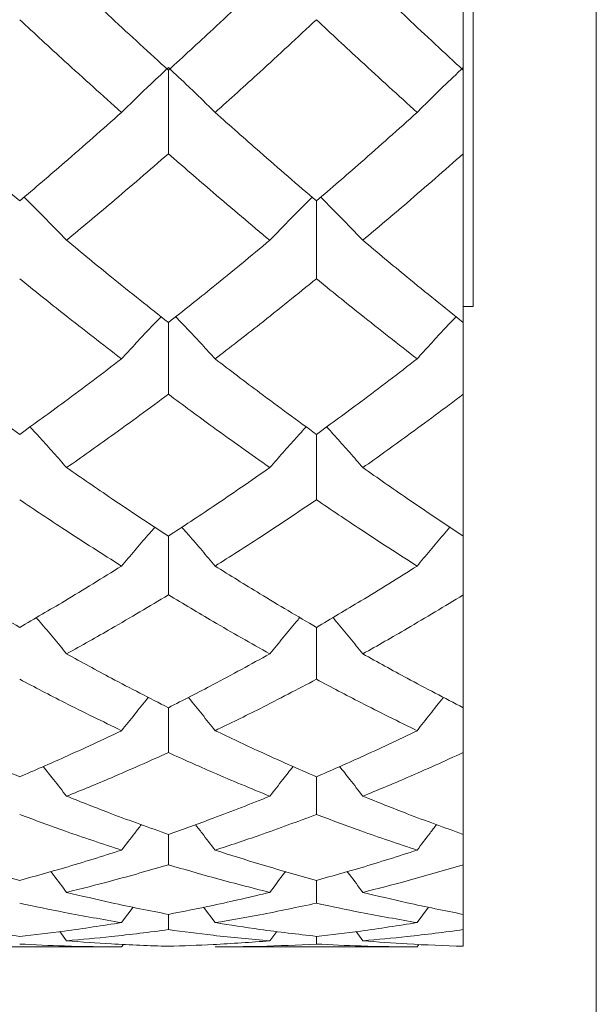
# Model space of a CAD drawing. Header units: inches. Extents: x 0.8 to 21, y 1.2 to 16.5.
# Tile 30 of 88: x 4.362 to 4.502, y 7.866 to 8.106. Entities that reach past the tile are written whole.
import ezdxf

# ---------------------------------------------------------------- set-up
doc = ezdxf.new("R2010")
doc.units = ezdxf.units.IN
doc.header["$MEASUREMENT"] = 0

msp = doc.modelspace()

# ---------------------------------------------------------------- linework, layer by layer
at = {"color": 7, "linetype": 'Continuous', "lineweight": 15}
for p, q in [((4.50224, 7.70836), (4.50224, 8.24239)), ((4.47224, 8.03605), (4.47224, 8.20125)), ((4.46983, 8.0936), (4.46983, 8.14063)), ((4.39806, 8.0936), (4.39806, 8.07326)), ((4.46983, 8.07326), (4.46983, 8.0936)), ((4.46983, 8.03214), (4.46983, 8.07326)), ((4.4341, 8.06175), (4.4341, 8.04281)), ((4.46983, 8.03605), (4.47224, 8.03605)), ((4.39806, 8.03214), (4.39806, 8.01468)), ((4.46983, 8.01468), (4.46983, 8.03214)), ((4.46983, 7.9801), (4.46983, 8.01468)), ((4.4341, 8.00489), (4.4341, 7.98897)), ((4.39806, 7.9801), (4.39806, 7.96579)), ((4.46983, 7.96579), (4.46983, 7.9801)), ((4.46983, 7.93832), (4.46983, 7.96579)), ((4.4341, 7.95789), (4.4341, 7.94524)), ((4.39806, 7.93832), (4.39806, 7.92739)), ((4.46983, 7.92739), (4.46983, 7.93832)), ((4.46983, 7.90745), (4.46983, 7.92739)), ((4.4341, 7.92149), (4.4341, 7.91231)), ((4.39806, 7.90745), (4.39806, 7.90006)), ((4.46983, 7.90006), (4.46983, 7.90745)), ((4.46983, 7.88797), (4.46983, 7.90006)), ((4.4341, 7.89626), (4.4341, 7.8907)), ((4.38666, 7.88596), (4.38948, 7.88972)), ((4.40944, 7.88596), (4.40665, 7.8897)), ((4.45861, 7.88596), (4.46139, 7.88972)), ((4.39806, 7.88797), (4.39806, 7.88425)), ((4.46983, 7.88425), (4.46983, 7.88797)), ((4.46983, 7.8802), (4.46983, 7.88425)), ((4.37328, 7.88153), (4.3716, 7.88378)), ((4.42276, 7.88153), (4.42445, 7.8838)), ((4.4341, 7.88261), (4.4341, 7.88074)), ((4.4454, 7.88153), (4.44374, 7.88378)), ((4.33705, 7.88005), (4.38666, 7.88005)), ((4.38666, 7.88005), (4.38711, 7.88065)), ((4.40944, 7.88005), (4.45861, 7.88005)), ((4.45861, 7.88005), (4.45905, 7.88065))]:
    msp.add_line(p, q, dxfattribs=at)
for points, knots in [([(4.39806, 8.0936), (4.39344, 8.09783), (4.38518, 8.1054), (4.37692, 8.1132), (4.37328, 8.11664)], [0, 0, 0, 0, 0.559775, 1, 1, 1, 1]), ([(4.42276, 8.11664), (4.41816, 8.11227), (4.40993, 8.10447), (4.40169, 8.09692), (4.39806, 8.0936)], [0, 0, 0, 0, 0.559577, 1, 1, 1, 1]), ([(4.46983, 8.0936), (4.46529, 8.09783), (4.45716, 8.1054), (4.449, 8.1132), (4.4454, 8.11664)], [0, 0, 0, 0, 0.5591965, 1, 1, 1, 1]), ([(4.38666, 8.08332), (4.38203, 8.08747), (4.37377, 8.09489), (4.3655, 8.10254), (4.36186, 8.10591)], [0, 0, 0, 0, 0.559867, 1, 1, 1, 1]), ([(4.4341, 8.10591), (4.42951, 8.10163), (4.4213, 8.09398), (4.41307, 8.08658), (4.40944, 8.08332)], [0, 0, 0, 0, 0.559485, 1, 1, 1, 1]), ([(4.45861, 8.08332), (4.45405, 8.08747), (4.44589, 8.09489), (4.43771, 8.10254), (4.4341, 8.10591)], [0, 0, 0, 0, 0.559287, 1, 1, 1, 1]), ([(4.38666, 8.08332), (4.38772, 8.08437), (4.38985, 8.08646), (4.39364, 8.09011), (4.3964, 8.0927), (4.39806, 8.09426)], [0, 0, 0, 0, 0.284185, 0.56837, 1, 1, 1, 1]), ([(4.40944, 8.08332), (4.40838, 8.08437), (4.40626, 8.08646), (4.40248, 8.09011), (4.39972, 8.0927), (4.39806, 8.09426)], [0, 0, 0, 0, 0.28433, 0.56866, 1, 1, 1, 1]), ([(4.45861, 8.08332), (4.45966, 8.08437), (4.46177, 8.08647), (4.4655, 8.09013), (4.46821, 8.09271), (4.46983, 8.09426)], [0, 0, 0, 0, 0.2858, 0.571601, 1, 1, 1, 1]), ([(4.36186, 8.06175), (4.35723, 8.0657), (4.34896, 8.07277), (4.34069, 8.0801), (4.33705, 8.08332)], [0, 0, 0, 0, 0.560066, 1, 1, 1, 1]), ([(4.38666, 8.08332), (4.38203, 8.07923), (4.37377, 8.07191), (4.3655, 8.06485), (4.36186, 8.06175)], [0, 0, 0, 0, 0.559867, 1, 1, 1, 1]), ([(4.4341, 8.06175), (4.42951, 8.0657), (4.4213, 8.07278), (4.41307, 8.0801), (4.40944, 8.08332)], [0, 0, 0, 0, 0.559485, 1, 1, 1, 1]), ([(4.45861, 8.08332), (4.45405, 8.07923), (4.44589, 8.07191), (4.43771, 8.06485), (4.4341, 8.06175)], [0, 0, 0, 0, 0.559287, 1, 1, 1, 1]), ([(4.39806, 8.07326), (4.39344, 8.06925), (4.38518, 8.06209), (4.37692, 8.0552), (4.37328, 8.05217)], [0, 0, 0, 0, 0.559775, 1, 1, 1, 1]), ([(4.42276, 8.05217), (4.41816, 8.05603), (4.40993, 8.06294), (4.40169, 8.07011), (4.39806, 8.07326)], [0, 0, 0, 0, 0.559577, 1, 1, 1, 1]), ([(4.46983, 8.07326), (4.46529, 8.06926), (4.45716, 8.06209), (4.449, 8.0552), (4.4454, 8.05217)], [0, 0, 0, 0, 0.559197, 1, 1, 1, 1]), ([(4.37328, 8.05217), (4.37222, 8.05327), (4.37009, 8.05548), (4.36665, 8.05898), (4.36424, 8.06136), (4.36293, 8.06266)], [0, 0, 0, 0, 0.312928, 0.625855, 1, 1, 1, 1]), ([(4.42276, 8.05217), (4.42382, 8.05327), (4.42594, 8.05548), (4.42936, 8.05899), (4.43175, 8.06137), (4.43304, 8.06266)], [0, 0, 0, 0, 0.313748, 0.627495, 1, 1, 1, 1]), ([(4.4454, 8.05217), (4.44435, 8.05327), (4.44223, 8.05549), (4.43882, 8.05899), (4.43644, 8.06137), (4.43515, 8.06266)], [0, 0, 0, 0, 0.314084, 0.628168, 1, 1, 1, 1]), ([(4.39806, 8.03214), (4.39344, 8.0358), (4.38518, 8.04235), (4.37692, 8.04916), (4.37328, 8.05217)], [0, 0, 0, 0, 0.559775, 1, 1, 1, 1]), ([(4.42276, 8.05217), (4.41816, 8.04835), (4.40993, 8.04154), (4.40169, 8.03501), (4.39806, 8.03214)], [0, 0, 0, 0, 0.559577, 1, 1, 1, 1]), ([(4.46983, 8.03214), (4.46529, 8.0358), (4.45716, 8.04235), (4.449, 8.04916), (4.4454, 8.05217)], [0, 0, 0, 0, 0.559197, 1, 1, 1, 1]), ([(4.38666, 8.02329), (4.38203, 8.02686), (4.37377, 8.03323), (4.3655, 8.03988), (4.36186, 8.04281)], [0, 0, 0, 0, 0.559867, 1, 1, 1, 1]), ([(4.4341, 8.04281), (4.42951, 8.03909), (4.4213, 8.03245), (4.41307, 8.02609), (4.40944, 8.02329)], [0, 0, 0, 0, 0.559485, 1, 1, 1, 1]), ([(4.45861, 8.02329), (4.45405, 8.02686), (4.44589, 8.03324), (4.43771, 8.03988), (4.4341, 8.04281)], [0, 0, 0, 0, 0.5592875, 1, 1, 1, 1]), ([(4.38666, 8.02329), (4.38772, 8.02445), (4.38985, 8.02677), (4.39305, 8.03019), (4.39521, 8.03245), (4.39628, 8.03356)], [0, 0, 0, 0, 0.336123, 0.672246, 1, 1, 1, 1]), ([(4.40944, 8.02329), (4.40838, 8.02445), (4.40626, 8.02677), (4.40306, 8.0302), (4.40091, 8.03245), (4.39984, 8.03356)], [0, 0, 0, 0, 0.336377, 0.672754, 1, 1, 1, 1]), ([(4.45861, 8.02329), (4.45966, 8.02445), (4.46177, 8.02678), (4.46492, 8.03021), (4.46704, 8.03246), (4.46808, 8.03356)], [0, 0, 0, 0, 0.3380369, 0.6760739, 1, 1, 1, 1]), ([(4.36186, 8.00489), (4.35723, 8.00825), (4.34896, 8.01424), (4.34069, 8.02052), (4.33705, 8.02329)], [0, 0, 0, 0, 0.560066, 1, 1, 1, 1]), ([(4.38666, 8.02329), (4.38203, 8.01978), (4.37377, 8.0135), (4.3655, 8.00752), (4.36186, 8.00489)], [0, 0, 0, 0, 0.559867, 1, 1, 1, 1]), ([(4.4341, 8.00489), (4.42951, 8.00824), (4.4213, 8.01424), (4.41307, 8.02052), (4.40944, 8.02329)], [0, 0, 0, 0, 0.559485, 1, 1, 1, 1]), ([(4.45861, 8.02329), (4.45405, 8.01978), (4.44589, 8.0135), (4.43771, 8.00752), (4.4341, 8.00489)], [0, 0, 0, 0, 0.559287, 1, 1, 1, 1]), ([(4.39806, 8.01468), (4.39344, 8.01126), (4.38518, 8.00516), (4.37692, 7.99936), (4.37328, 7.9968)], [0, 0, 0, 0, 0.559775, 1, 1, 1, 1]), ([(4.42276, 7.9968), (4.41816, 8.00006), (4.40993, 8.00588), (4.40169, 8.01199), (4.39806, 8.01468)], [0, 0, 0, 0, 0.559577, 1, 1, 1, 1]), ([(4.46983, 8.01468), (4.46529, 8.01126), (4.45716, 8.00516), (4.449, 7.99936), (4.4454, 7.9968)], [0, 0, 0, 0, 0.559197, 1, 1, 1, 1]), ([(4.37328, 7.9968), (4.37222, 7.99801), (4.37009, 8.00043), (4.36713, 8.00374), (4.36521, 8.00583), (4.36438, 8.00672)], [0, 0, 0, 0, 0.363283, 0.726566, 1, 1, 1, 1]), ([(4.42276, 7.9968), (4.42382, 7.99802), (4.42594, 8.00044), (4.42889, 8.00375), (4.43079, 8.00584), (4.4316, 8.00673)], [0, 0, 0, 0, 0.364133, 0.728266, 1, 1, 1, 1]), ([(4.4454, 7.9968), (4.44434, 7.99802), (4.44223, 8.00045), (4.4393, 8.00376), (4.4374, 8.00584), (4.43659, 8.00672)], [0, 0, 0, 0, 0.364622, 0.729243, 1, 1, 1, 1]), ([(4.39806, 7.9801), (4.39344, 7.98314), (4.38518, 7.98857), (4.37692, 7.99429), (4.37328, 7.9968)], [0, 0, 0, 0, 0.559775, 1, 1, 1, 1]), ([(4.42276, 7.9968), (4.41816, 7.99361), (4.40993, 7.9879), (4.40169, 7.98249), (4.39806, 7.9801)], [0, 0, 0, 0, 0.559577, 1, 1, 1, 1]), ([(4.46983, 7.9801), (4.46529, 7.98314), (4.45716, 7.98857), (4.449, 7.99428), (4.4454, 7.9968)], [0, 0, 0, 0, 0.5591965, 1, 1, 1, 1]), ([(4.38666, 7.97282), (4.38203, 7.97575), (4.37377, 7.98099), (4.3655, 7.98653), (4.36186, 7.98897)], [0, 0, 0, 0, 0.559867, 1, 1, 1, 1]), ([(4.4341, 7.98897), (4.42951, 7.98588), (4.4213, 7.98034), (4.41307, 7.97512), (4.40944, 7.97282)], [0, 0, 0, 0, 0.559485, 1, 1, 1, 1]), ([(4.45861, 7.97282), (4.45405, 7.97575), (4.44589, 7.981), (4.43771, 7.98653), (4.4341, 7.98897)], [0, 0, 0, 0, 0.559287, 1, 1, 1, 1]), ([(4.38666, 7.97282), (4.38772, 7.97408), (4.38985, 7.97659), (4.39256, 7.97974), (4.39423, 7.98162), (4.3948, 7.98227)], [0, 0, 0, 0, 0.396335, 0.7926701, 1, 1, 1, 1]), ([(4.40944, 7.97282), (4.40838, 7.97408), (4.40626, 7.97659), (4.40355, 7.97974), (4.40189, 7.98162), (4.40132, 7.98226)], [0, 0, 0, 0, 0.396783, 0.793565, 1, 1, 1, 1]), ([(4.45861, 7.97282), (4.45966, 7.97408), (4.46177, 7.97661), (4.46444, 7.97976), (4.46607, 7.98163), (4.46662, 7.98227)], [0, 0, 0, 0, 0.398587, 0.797173, 1, 1, 1, 1]), ([(4.36186, 7.95789), (4.35723, 7.96059), (4.34896, 7.96542), (4.34069, 7.97056), (4.33705, 7.97282)], [0, 0, 0, 0, 0.560066, 1, 1, 1, 1]), ([(4.38666, 7.97282), (4.38203, 7.96995), (4.37377, 7.96482), (4.3655, 7.96001), (4.36186, 7.95789)], [0, 0, 0, 0, 0.559867, 1, 1, 1, 1]), ([(4.4341, 7.95789), (4.42951, 7.96059), (4.4213, 7.96542), (4.41307, 7.97056), (4.40944, 7.97282)], [0, 0, 0, 0, 0.559485, 1, 1, 1, 1]), ([(4.45861, 7.97282), (4.45405, 7.96995), (4.44589, 7.96482), (4.43771, 7.96001), (4.4341, 7.95789)], [0, 0, 0, 0, 0.559287, 1, 1, 1, 1]), ([(4.39806, 7.96579), (4.39344, 7.96303), (4.38518, 7.95809), (4.37692, 7.95347), (4.37328, 7.95143)], [0, 0, 0, 0, 0.559775, 1, 1, 1, 1]), ([(4.42276, 7.95143), (4.41816, 7.95403), (4.40993, 7.95867), (4.40169, 7.96361), (4.39806, 7.96579)], [0, 0, 0, 0, 0.559577, 1, 1, 1, 1]), ([(4.46983, 7.96579), (4.46529, 7.96303), (4.45716, 7.95809), (4.449, 7.95347), (4.4454, 7.95143)], [0, 0, 0, 0, 0.559197, 1, 1, 1, 1]), ([(4.37328, 7.95143), (4.37222, 7.95273), (4.37009, 7.95532), (4.36763, 7.95826), (4.36622, 7.9599), (4.36591, 7.96027)], [0, 0, 0, 0, 0.4375686, 0.8751373, 1, 1, 1, 1]), ([(4.42276, 7.95143), (4.42383, 7.95273), (4.42595, 7.95533), (4.42839, 7.95828), (4.42978, 7.95992), (4.43009, 7.96028)], [0, 0, 0, 0, 0.438369, 0.876737, 1, 1, 1, 1]), ([(4.4454, 7.95143), (4.44434, 7.95273), (4.44223, 7.95533), (4.4398, 7.95828), (4.43841, 7.95992), (4.43811, 7.96027)], [0, 0, 0, 0, 0.4391818, 0.8783637, 1, 1, 1, 1]), ([(4.39806, 7.93832), (4.39344, 7.94068), (4.38518, 7.9449), (4.37692, 7.94943), (4.37328, 7.95143)], [0, 0, 0, 0, 0.559775, 1, 1, 1, 1]), ([(4.42276, 7.95143), (4.41816, 7.9489), (4.40993, 7.94437), (4.40169, 7.94017), (4.39806, 7.93832)], [0, 0, 0, 0, 0.559577, 1, 1, 1, 1]), ([(4.46983, 7.93832), (4.46529, 7.94068), (4.45716, 7.9449), (4.449, 7.94943), (4.4454, 7.95143)], [0, 0, 0, 0, 0.559197, 1, 1, 1, 1]), ([(4.38666, 7.93272), (4.38203, 7.93497), (4.37377, 7.93899), (4.3655, 7.94333), (4.36186, 7.94524)], [0, 0, 0, 0, 0.559867, 1, 1, 1, 1]), ([(4.4341, 7.94524), (4.42951, 7.94282), (4.4213, 7.93849), (4.41307, 7.93448), (4.40944, 7.93272)], [0, 0, 0, 0, 0.559485, 1, 1, 1, 1]), ([(4.45861, 7.93272), (4.45405, 7.93497), (4.44589, 7.93899), (4.43771, 7.94333), (4.4341, 7.94524)], [0, 0, 0, 0, 0.559287, 1, 1, 1, 1]), ([(4.38666, 7.93272), (4.38773, 7.93405), (4.38985, 7.93671), (4.39204, 7.93942), (4.39317, 7.94078), (4.39321, 7.94083)], [0, 0, 0, 0, 0.490586, 0.981173, 1, 1, 1, 1]), ([(4.40944, 7.93272), (4.40838, 7.93405), (4.40626, 7.93672), (4.40408, 7.93942), (4.40295, 7.94078), (4.40291, 7.94082)], [0, 0, 0, 0, 0.491483, 0.982966, 1, 1, 1, 1]), ([(4.45861, 7.93272), (4.45966, 7.93406), (4.46177, 7.93673), (4.46392, 7.93944), (4.46503, 7.9408), (4.46506, 7.94083)], [0, 0, 0, 0, 0.49335, 0.986699, 1, 1, 1, 1]), ([(4.36186, 7.92149), (4.35723, 7.9235), (4.34896, 7.92708), (4.34069, 7.931), (4.33705, 7.93272)], [0, 0, 0, 0, 0.560066, 1, 1, 1, 1]), ([(4.38666, 7.93272), (4.38203, 7.93053), (4.37377, 7.92663), (4.3655, 7.92306), (4.36186, 7.92149)], [0, 0, 0, 0, 0.559867, 1, 1, 1, 1]), ([(4.4341, 7.92149), (4.42951, 7.9235), (4.4213, 7.92709), (4.41307, 7.931), (4.40944, 7.93272)], [0, 0, 0, 0, 0.559485, 1, 1, 1, 1]), ([(4.45861, 7.93272), (4.45405, 7.93053), (4.44589, 7.92663), (4.43771, 7.92306), (4.4341, 7.92149)], [0, 0, 0, 0, 0.559287, 1, 1, 1, 1]), ([(4.39806, 7.92739), (4.39344, 7.92531), (4.38518, 7.92161), (4.37692, 7.91824), (4.37328, 7.91676)], [0, 0, 0, 0, 0.559775, 1, 1, 1, 1]), ([(4.42276, 7.91676), (4.41816, 7.91865), (4.40993, 7.92204), (4.40169, 7.92575), (4.39806, 7.92739)], [0, 0, 0, 0, 0.559577, 1, 1, 1, 1]), ([(4.46983, 7.92739), (4.46529, 7.92532), (4.45716, 7.92161), (4.449, 7.91824), (4.4454, 7.91676)], [0, 0, 0, 0, 0.559197, 1, 1, 1, 1]), ([(4.37328, 7.91676), (4.37222, 7.91812), (4.37033, 7.92054), (4.36841, 7.92294), (4.36757, 7.92399)], [0, 0, 0, 0, 0.563174, 1, 1, 1, 1]), ([(4.42276, 7.91676), (4.42382, 7.91812), (4.4257, 7.92055), (4.42761, 7.92295), (4.42844, 7.924)], [0, 0, 0, 0, 0.5636494, 1, 1, 1, 1]), ([(4.4454, 7.91676), (4.44435, 7.91813), (4.44248, 7.92055), (4.44058, 7.92295), (4.43975, 7.92399)], [0, 0, 0, 0, 0.565263, 1, 1, 1, 1]), ([(4.39806, 7.90745), (4.39344, 7.9091), (4.38518, 7.91204), (4.37692, 7.91532), (4.37328, 7.91676)], [0, 0, 0, 0, 0.559775, 1, 1, 1, 1]), ([(4.42276, 7.91676), (4.41816, 7.91493), (4.40993, 7.91167), (4.40169, 7.90874), (4.39806, 7.90745)], [0, 0, 0, 0, 0.559577, 1, 1, 1, 1]), ([(4.46983, 7.90745), (4.46529, 7.9091), (4.45716, 7.91204), (4.449, 7.91532), (4.4454, 7.91676)], [0, 0, 0, 0, 0.559197, 1, 1, 1, 1]), ([(4.38666, 7.90361), (4.38203, 7.90515), (4.37377, 7.90788), (4.3655, 7.91096), (4.36186, 7.91231)], [0, 0, 0, 0, 0.559867, 1, 1, 1, 1]), ([(4.4341, 7.91231), (4.42951, 7.9106), (4.4213, 7.90753), (4.41307, 7.90481), (4.40944, 7.90361)], [0, 0, 0, 0, 0.559485, 1, 1, 1, 1]), ([(4.45861, 7.90361), (4.45405, 7.90515), (4.44589, 7.90789), (4.43771, 7.91096), (4.4341, 7.91231)], [0, 0, 0, 0, 0.559287, 1, 1, 1, 1]), ([(4.38666, 7.90361), (4.38772, 7.905), (4.38932, 7.90709), (4.39094, 7.90916), (4.39148, 7.90985)], [0, 0, 0, 0, 0.666156, 1, 1, 1, 1]), ([(4.40944, 7.90361), (4.40838, 7.905), (4.4068, 7.90708), (4.40519, 7.90915), (4.40465, 7.90983)], [0, 0, 0, 0, 0.668322, 1, 1, 1, 1]), ([(4.45861, 7.90361), (4.45966, 7.90501), (4.46123, 7.90709), (4.46283, 7.90916), (4.46335, 7.90984)], [0, 0, 0, 0, 0.669866, 1, 1, 1, 1]), ([(4.36186, 7.89626), (4.35723, 7.89754), (4.34896, 7.89983), (4.34069, 7.90246), (4.33705, 7.90361)], [0, 0, 0, 0, 0.560066, 1, 1, 1, 1]), ([(4.38666, 7.90361), (4.38203, 7.90215), (4.37377, 7.89954), (4.3655, 7.89726), (4.36186, 7.89626)], [0, 0, 0, 0, 0.559867, 1, 1, 1, 1]), ([(4.4341, 7.89626), (4.42951, 7.89754), (4.4213, 7.89983), (4.41307, 7.90246), (4.40944, 7.90361)], [0, 0, 0, 0, 0.559485, 1, 1, 1, 1]), ([(4.45861, 7.90361), (4.45405, 7.90215), (4.44589, 7.89954), (4.43771, 7.89726), (4.4341, 7.89626)], [0, 0, 0, 0, 0.559287, 1, 1, 1, 1]), ([(4.37328, 7.89333), (4.37222, 7.89474), (4.37095, 7.89644), (4.36965, 7.89811), (4.36944, 7.89839)], [0, 0, 0, 0, 0.8333213, 1, 1, 1, 1]), ([(4.39806, 7.90006), (4.39344, 7.89871), (4.38518, 7.89631), (4.37692, 7.89424), (4.37328, 7.89333)], [0, 0, 0, 0, 0.559775, 1, 1, 1, 1]), ([(4.42276, 7.89333), (4.41816, 7.8945), (4.40993, 7.89658), (4.40169, 7.899), (4.39806, 7.90006)], [0, 0, 0, 0, 0.559577, 1, 1, 1, 1]), ([(4.42276, 7.89333), (4.42382, 7.89475), (4.42509, 7.89644), (4.42638, 7.89813), (4.4266, 7.89841)], [0, 0, 0, 0, 0.832142, 1, 1, 1, 1]), ([(4.4454, 7.89333), (4.44435, 7.89475), (4.44309, 7.89644), (4.44181, 7.89812), (4.4416, 7.89839)], [0, 0, 0, 0, 0.836465, 1, 1, 1, 1]), ([(4.46983, 7.90006), (4.46529, 7.89872), (4.45716, 7.89631), (4.449, 7.89424), (4.4454, 7.89333)], [0, 0, 0, 0, 0.559197, 1, 1, 1, 1]), ([(4.39806, 7.88797), (4.39344, 7.88888), (4.38518, 7.8905), (4.37692, 7.89247), (4.37328, 7.89333)], [0, 0, 0, 0, 0.559775, 1, 1, 1, 1]), ([(4.42276, 7.89333), (4.41816, 7.89224), (4.40993, 7.89029), (4.40169, 7.88868), (4.39806, 7.88797)], [0, 0, 0, 0, 0.559577, 1, 1, 1, 1]), ([(4.46983, 7.88797), (4.46529, 7.88888), (4.45716, 7.89051), (4.449, 7.89247), (4.4454, 7.89333)], [0, 0, 0, 0, 0.559197, 1, 1, 1, 1]), ([(4.38666, 7.88596), (4.38203, 7.88675), (4.37377, 7.88817), (4.3655, 7.88992), (4.36186, 7.8907)], [0, 0, 0, 0, 0.559867, 1, 1, 1, 1]), ([(4.4341, 7.8907), (4.42951, 7.88972), (4.4213, 7.88798), (4.41307, 7.88658), (4.40944, 7.88596)], [0, 0, 0, 0, 0.559485, 1, 1, 1, 1]), ([(4.45861, 7.88596), (4.45405, 7.88675), (4.44589, 7.88817), (4.43771, 7.88992), (4.4341, 7.8907)], [0, 0, 0, 0, 0.559287, 1, 1, 1, 1]), ([(4.36186, 7.88261), (4.35723, 7.88314), (4.34896, 7.8841), (4.34069, 7.88539), (4.33705, 7.88596)], [0, 0, 0, 0, 0.560066, 1, 1, 1, 1]), ([(4.38666, 7.88596), (4.38203, 7.88525), (4.37377, 7.88396), (4.3655, 7.88302), (4.36186, 7.88261)], [0, 0, 0, 0, 0.559867, 1, 1, 1, 1]), ([(4.39806, 7.88425), (4.39344, 7.88365), (4.38518, 7.88258), (4.37692, 7.88185), (4.37328, 7.88153)], [0, 0, 0, 0, 0.559775, 1, 1, 1, 1]), ([(4.42276, 7.88153), (4.41816, 7.88194), (4.40993, 7.88268), (4.40169, 7.88377), (4.39806, 7.88425)], [0, 0, 0, 0, 0.559577, 1, 1, 1, 1]), ([(4.4341, 7.88261), (4.42951, 7.88314), (4.4213, 7.8841), (4.41307, 7.88539), (4.40944, 7.88596)], [0, 0, 0, 0, 0.559485, 1, 1, 1, 1]), ([(4.45861, 7.88596), (4.45405, 7.88525), (4.44589, 7.88396), (4.43771, 7.88302), (4.4341, 7.88261)], [0, 0, 0, 0, 0.559287, 1, 1, 1, 1]), ([(4.46983, 7.88425), (4.46529, 7.88365), (4.45716, 7.88258), (4.449, 7.88185), (4.4454, 7.88153)], [0, 0, 0, 0, 0.559197, 1, 1, 1, 1]), ([(4.39806, 7.8802), (4.39344, 7.88035), (4.38518, 7.88063), (4.37692, 7.88126), (4.37328, 7.88153)], [0, 0, 0, 0, 0.559775, 1, 1, 1, 1]), ([(4.42276, 7.88153), (4.41816, 7.88119), (4.40993, 7.88058), (4.40169, 7.88031), (4.39806, 7.8802)], [0, 0, 0, 0, 0.559577, 1, 1, 1, 1]), ([(4.46983, 7.8802), (4.46529, 7.88035), (4.45716, 7.88063), (4.449, 7.88125), (4.4454, 7.88153)], [0, 0, 0, 0, 0.559197, 1, 1, 1, 1]), ([(4.38666, 7.88005), (4.38203, 7.88009), (4.37377, 7.88015), (4.3655, 7.88056), (4.36186, 7.88074)], [0, 0, 0, 0, 0.559867, 1, 1, 1, 1]), ([(4.4341, 7.88074), (4.42951, 7.88052), (4.4213, 7.88012), (4.41307, 7.88007), (4.40944, 7.88005)], [0, 0, 0, 0, 0.559485, 1, 1, 1, 1]), ([(4.45861, 7.88005), (4.45405, 7.88009), (4.44589, 7.88015), (4.43771, 7.88056), (4.4341, 7.88074)], [0, 0, 0, 0, 0.559287, 1, 1, 1, 1])]:
    msp.add_open_spline(points, degree=3, knots=knots, dxfattribs=at)

doc.saveas('drawing.dxf')
